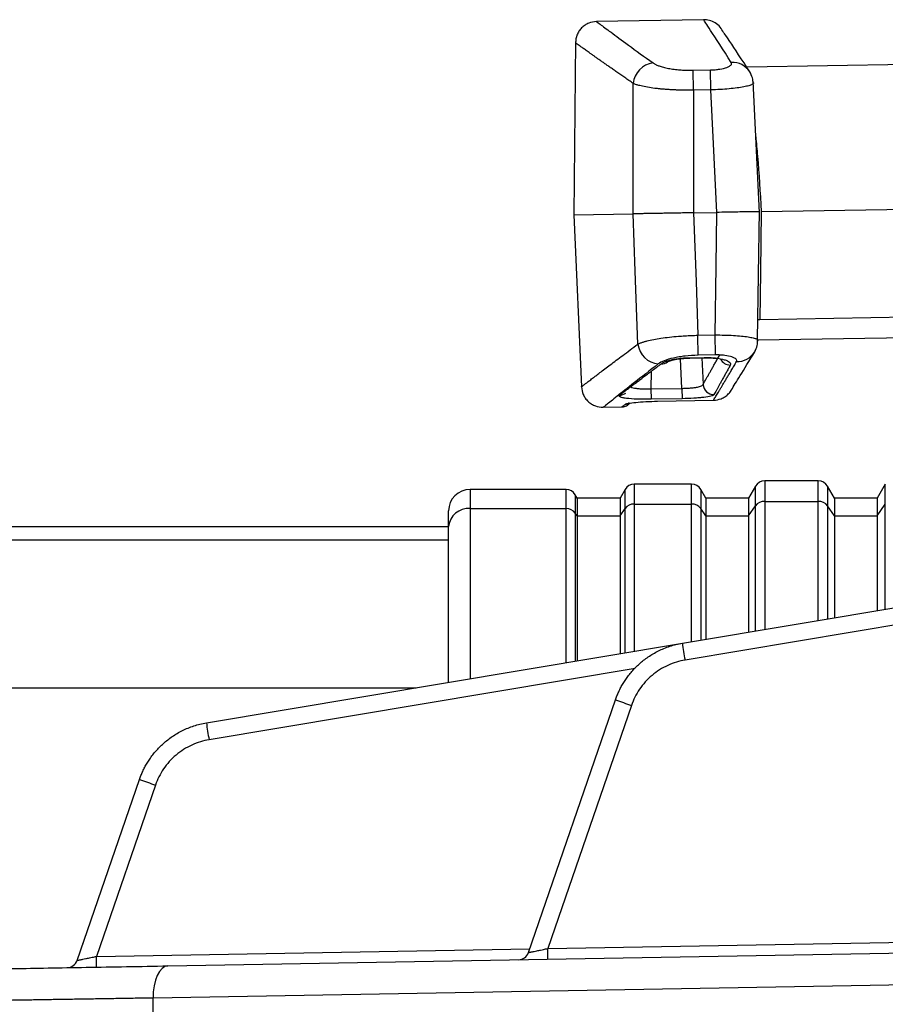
# Model space of a CAD drawing. Header units: millimetres. Extents: x 5 to 597, y 5 to 415.
# Tile 84 of 131: x 286 to 294, y 316 to 325. Entities that reach past the tile are written whole.
import ezdxf

# ---------------------------------------------------------------- set-up
doc = ezdxf.new("R2010")
doc.units = ezdxf.units.MM

msp = doc.modelspace()

# ---------------------------------------------------------------- linework, layer by layer
at = {"color": 7, "linetype": 'Continuous', "lineweight": 25}
for p, q in [((292.5692, 324.8497), (291.5689, 324.8322)), ((292.7588, 324.7256), (292.7553, 324.7307)), ((291.3733, 324.6448), (291.3592, 323.0283)), ((294.8095, 324.4382), (292.9771, 324.4063)), ((292.4731, 324.3779), (292.6334, 324.3807)), ((292.4763, 324.191), (292.4731, 324.3779)), ((292.6367, 324.1938), (292.6334, 324.3807)), ((293.0086, 324.3484), (293.0005, 324.3628)), ((293.0897, 323.0484), (293.0305, 324.2755)), ((292.6367, 324.1938), (292.4763, 324.191)), ((292.4754, 323.0478), (292.6918, 323.0515)), ((293.0733, 321.862), (293.0893, 323.0685)), ((293.0864, 323.0584), (293.0892, 323.0584)), ((293.1063, 323.0588), (296.5651, 323.1191)), ((291.3592, 323.0283), (291.9126, 323.0379)), ((291.3592, 323.0283), (291.4293, 321.4225)), ((292.5162, 321.9052), (292.6766, 321.908)), ((292.5195, 321.7183), (292.5162, 321.9052)), ((292.6798, 321.7211), (292.6766, 321.908)), ((293.073, 321.8401), (293.0732, 321.8563)), ((296.5237, 321.9182), (293.074, 321.858)), ((293.0461, 321.7518), (293.0547, 321.7687)), ((292.441, 321.6955), (292.5747, 321.6978)), ((292.441, 321.6918), (292.5748, 321.6941)), ((292.6798, 321.7211), (292.5195, 321.7183)), ((292.5747, 321.6978), (292.5748, 321.6941)), ((292.0782, 321.4045), (292.3661, 321.4095)), ((292.0782, 321.4045), (292.0799, 321.3077)), ((292.3661, 321.4095), (292.3678, 321.3127)), ((292.3678, 321.3127), (292.0799, 321.3077)), ((291.6248, 321.2326), (291.8046, 321.2358)), ((292.14, 321.2892), (292.6608, 321.2983)), ((292.14, 321.2888), (292.6608, 321.2979)), ((292.14, 321.2892), (292.14, 321.2888)), ((292.4568, 320.516), (291.9223, 320.516)), ((293.0531, 320.496), (292.9896, 320.386)), ((293.6394, 320.546), (293.1397, 320.546)), ((293.7896, 320.386), (293.726, 320.496)), ((294.2646, 320.516), (294.1896, 320.386)), ((291.2856, 320.466), (290.3896, 320.466)), ((291.3896, 320.386), (291.3722, 320.416)), ((291.7896, 320.386), (291.3896, 320.386)), ((291.3896, 320.386), (291.3896, 320.2207)), ((291.8357, 320.466), (291.7896, 320.386)), ((291.7896, 320.386), (291.7896, 320.2207)), ((292.5896, 320.386), (292.5434, 320.466)), ((292.9896, 320.386), (292.5896, 320.386)), ((292.5896, 320.386), (292.5896, 320.2207)), ((292.9896, 320.386), (292.9896, 320.2207)), ((294.1896, 320.386), (293.7896, 320.386)), ((293.7896, 320.386), (293.7896, 320.2207)), ((294.1896, 320.386), (294.1896, 320.2207)), ((291.9223, 320.3296), (292.4568, 320.3296)), ((292.9896, 320.2207), (293.0531, 320.3129)), ((293.1397, 320.3547), (293.6394, 320.3547)), ((293.7896, 320.2207), (293.726, 320.3129)), ((294.1896, 320.2207), (294.2646, 320.3296)), ((290.1896, 320.1201), (290.1896, 320.266)), ((290.3896, 320.2877), (291.2856, 320.2877)), ((291.3896, 320.2207), (291.3722, 320.2458)), ((291.3896, 320.2207), (291.3896, 318.8673)), ((291.3896, 320.2207), (291.7896, 320.2207)), ((291.7896, 320.2207), (291.8357, 320.2877)), ((291.7896, 320.2207), (291.7896, 318.9343)), ((292.5896, 320.2207), (292.5434, 320.2877)), ((292.5896, 320.2207), (292.5896, 319.0681)), ((292.5896, 320.2207), (292.9896, 320.2207)), ((292.9896, 320.2207), (292.9896, 319.1351)), ((293.7896, 320.2207), (293.7896, 319.2689)), ((293.7896, 320.2207), (294.1896, 320.2207)), ((294.1896, 320.2207), (294.1896, 319.3359)), ((290.1896, 320.116), (275.1896, 320.116)), ((290.1896, 318.6665), (290.1896, 320.1201)), ((275.1896, 319.9945), (290.1896, 319.9945)), ((292.3707, 319.0315), (295.7791, 319.6019)), ((295.8041, 319.4441), (292.3957, 318.8737)), ((287.9294, 318.2883), (292.3707, 319.0315)), ((275.1896, 318.616), (289.888, 318.616)), ((290.9344, 316.1448), (291.7463, 318.5029)), ((291.8962, 318.4508), (291.115, 316.1821)), ((286.7237, 316.0713), (287.3051, 317.7597)), ((287.455, 317.7076), (286.9044, 316.1086)), ((287.5707, 316.0203), (296.7943, 316.1813)), ((296.656, 315.8813), (287.4324, 315.7203)), ((287.4324, 315.5474), (287.4324, 315.7203))]:
    msp.add_line(p, q, dxfattribs=at)
at = {"color": 8, "linetype": 'Continuous', "lineweight": 25}
for p, q in [((293.0727, 322.0534), (293.0951, 322.0532)), ((293.0951, 322.0532), (296.5299, 322.1131)), ((292.3661, 321.4095), (292.3545, 321.6864)), ((292.441, 321.6955), (292.441, 321.6918)), ((292.5536, 321.6937), (292.564, 321.4456)), ((292.0805, 321.569), (292.0782, 321.4045)), ((292.6608, 321.2983), (292.6608, 321.2979)), ((291.9223, 320.516), (291.9223, 320.3296)), ((292.4568, 320.3296), (292.4568, 320.516)), ((293.0531, 320.3129), (293.0531, 320.496)), ((293.1397, 320.546), (293.1397, 320.3547)), ((293.6394, 320.3547), (293.6394, 320.546)), ((293.726, 320.496), (293.726, 320.3129)), ((294.2646, 320.3296), (294.2646, 320.516)), ((290.3896, 320.466), (290.3896, 320.2877)), ((291.2856, 320.2877), (291.2856, 320.466)), ((291.3722, 320.416), (291.3722, 320.2458)), ((291.8357, 320.2877), (291.8357, 320.466)), ((292.5434, 320.466), (292.5434, 320.2877)), ((291.9223, 320.3296), (291.9223, 318.9565)), ((292.4568, 319.0459), (292.4568, 320.3296)), ((293.0531, 319.1457), (293.0531, 320.3129)), ((293.1397, 320.3547), (293.1397, 319.1602)), ((293.6394, 319.2438), (293.6394, 320.3547)), ((293.726, 320.3129), (293.726, 319.2583)), ((294.2646, 319.3484), (294.2646, 320.3296)), ((290.3896, 320.2877), (290.3896, 318.7)), ((291.2856, 318.8499), (291.2856, 320.2877)), ((291.3722, 320.2458), (291.3722, 318.8644)), ((291.8357, 318.942), (291.8357, 320.2877)), ((292.5434, 320.2877), (292.5434, 319.0604)), ((291.9299, 318.7957), (287.9545, 318.1305)), ((291.115, 316.1821), (295.6097, 316.2606)), ((286.9044, 316.1086), (290.9462, 316.1792))]:
    msp.add_line(p, q, dxfattribs=at)
at = {"color": 7, "linetype": 'Continuous', "lineweight": 25, "flags": 128}
for points in [[(291.9126, 323.0379), (291.9128, 323.719), (291.913, 324.2542)], [(292.4763, 324.191), (292.4758, 323.5508), (292.4754, 323.0478)], [(292.6918, 323.0515), (292.6609, 323.6912), (292.6367, 324.1938)], [(292.4754, 323.0478), (292.4983, 322.4079), (292.5162, 321.9052)], [(292.6766, 321.908), (292.6851, 322.5484), (292.6918, 323.0515)], [(293.1061, 323.0588), (293.1, 322.4956), (293.0951, 322.0532)], [(291.9555, 321.8224), (291.9314, 322.5031), (291.9126, 323.0379)], [(287.5707, 316.0203), (287.5429, 316.0141), (287.5164, 315.9967), (287.4922, 315.9688), (287.4711, 315.9315), (287.4541, 315.8862), (287.4416, 315.8345), (287.4343, 315.7785), (287.4324, 315.7203)]]:
    msp.add_lwpolyline(points, dxfattribs=at)
at = {"color": 7, "linetype": 'Continuous', "lineweight": 25}
for centre, radius, start, end in [((292.1246, 324.2349), 0.2125, 97.32055, 174.78575), ((292.1663, 321.8491), 0.2125, 187.21425, 264.67945), ((292.6644, 321.4515), 0.1006, 183.31896, 270.4915), ((291.9223, 320.416), 0.1, 90, 150), ((292.4568, 320.416), 0.1, 30, 90), ((293.1397, 320.446), 0.1, 90, 150), ((293.6394, 320.446), 0.1, 30, 90), ((290.3896, 320.266), 0.2, 90, 180), ((291.2856, 320.366), 0.1, 30, 90), ((291.9195, 320.225), 0.1047, 88.46131, 143.16978), ((292.4596, 320.225), 0.1047, 36.83022, 91.53869), ((293.1369, 320.2501), 0.1047, 88.46131, 143.16978), ((293.6423, 320.2501), 0.1047, 36.83022, 91.53869), ((290.3747, 320.1024), 0.186, 85.40494, 174.51339), ((291.2884, 320.1831), 0.1047, 36.83022, 91.53869), ((296.965, 319.6788), 4.6397, 188.01957, 189.99275), ((296.3918, 331.6283), 13.9232, 250.50937, 251.16236), ((292.5237, 318.9356), 4.6397, 188.01957, 189.99275), ((291.9506, 330.8851), 13.9232, 250.50937, 251.16236), ((288.2506, 316.1071), 2.8654, 359.50031, 1.49973), ((286.6291, 316.1038), 0.1, 271, 341), ((284.0399, 316.0336), 2.8654, 359.50031, 1.49973), ((290.8398, 316.1773), 0.1, 271, 341)]:
    msp.add_arc(centre, radius, start, end, dxfattribs=at)
at = {"color": 8, "linetype": 'Continuous', "lineweight": 25}
for centre, radius, start, end in [((292.8412, 324.2616), 0.1888, 32.42438, 94.10402), ((292.8202, 321.7296), 0.1034, 206.01961, 268.92115), ((292.8833, 321.8475), 0.1888, 267.89611, 329.55983), ((292.1816, 321.7251), 0.0858, 265.24256, 305.78903), ((291.7865, 321.4417), 0.0957, 269.43049, 307.43197), ((291.8401, 321.3616), 0.099, 270.627, 293.24189)]:
    msp.add_arc(centre, radius, start, end, dxfattribs=at)
at = {"color": 7, "linetype": 'Continuous', "lineweight": 25}
for points, knots in [([(291.5697, 324.8322), (291.545, 324.8292), (291.507, 324.8246), (291.4615, 324.7996), (291.4302, 324.7741), (291.4049, 324.7425), (291.3804, 324.6968), (291.376, 324.6587), (291.3732, 324.634)], [0, 0, 0, 0, 0.239815, 0.368591, 0.5, 0.631409, 0.760185, 1, 1, 1, 1]), ([(292.7555, 324.7302), (292.7459, 324.7478), (292.7264, 324.7833), (292.6792, 324.8219), (292.6252, 324.8462), (292.5873, 324.8485), (292.5689, 324.8497)], [0, 0, 0, 0, 0.254928, 0.513643, 0.765076, 1, 1, 1, 1]), ([(293.0002, 324.3634), (292.9274, 324.4741), (292.7868, 324.6878), (292.7685, 324.7122), (292.7597, 324.724)], [0, 0, 0, 0, 0.517994, 1, 1, 1, 1]), ([(291.913, 324.2542), (291.8994, 324.2637), (291.8721, 324.2826), (291.8332, 324.3097), (291.7958, 324.3358), (291.7601, 324.3607), (291.726, 324.3846), (291.6936, 324.4073), (291.6627, 324.429), (291.6335, 324.4495), (291.6059, 324.469), (291.5799, 324.4873), (291.5555, 324.5046), (291.5327, 324.5208), (291.5048, 324.5405), (291.4739, 324.5624), (291.4428, 324.5845), (291.4174, 324.6025), (291.3976, 324.6166), (291.3836, 324.6266), (291.3749, 324.6328), (291.3738, 324.6336), (291.3732, 324.634)], [0, 0, 0, 0, 0.039451, 0.078717, 0.117801, 0.156704, 0.19543, 0.233983, 0.272364, 0.310577, 0.348624, 0.38651, 0.424237, 0.461808, 0.499226, 0.571421, 0.643357, 0.715059, 0.78655, 0.857854, 0.928996, 1, 1, 1, 1]), ([(292.0975, 324.4456), (292.1004, 324.4437), (292.1061, 324.4397), (292.1164, 324.434), (292.1278, 324.4284), (292.1405, 324.423), (292.1614, 324.4152), (292.1934, 324.4055), (292.2404, 324.3951), (292.2929, 324.3868), (292.344, 324.3816), (292.3906, 324.3788), (292.4316, 324.3775), (292.4592, 324.3778), (292.4731, 324.3779)], [0, 0, 0, 0, 0.050532, 0.100707, 0.150693, 0.200659, 0.250776, 0.376335, 0.50064, 0.625944, 0.750305, 0.833837, 0.916728, 1, 1, 1, 1]), ([(292.6334, 324.3807), (292.6484, 324.381), (292.6631, 324.3817), (292.6919, 324.3842), (292.7061, 324.3859), (292.7456, 324.3921), (292.7689, 324.398), (292.8046, 324.4113), (292.8175, 324.4189), (292.8314, 324.4345), (292.8325, 324.4423), (292.8277, 324.4499)], [0, 0, 0, 0, 0.125, 0.125, 0.25, 0.25, 0.5, 0.5, 0.75, 0.75, 1, 1, 1, 1]), ([(293.0311, 324.2518), (293.0306, 324.2702), (293.0295, 324.3078), (293.0101, 324.3446), (293.0002, 324.3634)], [0, 0, 0, 0, 0.490858, 1, 1, 1, 1]), ([(292.4763, 324.191), (292.4648, 324.1909), (292.4414, 324.1907), (292.4062, 324.191), (292.3707, 324.1916), (292.3351, 324.1926), (292.2996, 324.194), (292.2645, 324.1958), (292.2298, 324.198), (292.1959, 324.2006), (292.163, 324.2036), (292.1176, 324.2084), (292.0605, 324.2162), (292.0089, 324.2257), (291.9698, 324.235), (291.939, 324.2437), (291.9222, 324.2505), (291.913, 324.2542)], [0, 0, 0, 0, 0.047134, 0.095077, 0.143773, 0.193159, 0.243163, 0.293709, 0.344712, 0.396086, 0.447738, 0.499574, 0.618556, 0.749232, 0.81482, 0.898969, 1, 1, 1, 1]), ([(293.0283, 324.2653), (293.0323, 324.262), (293.0374, 324.2579), (293.0312, 324.2533), (293.0299, 324.2523)], [0, 0, 0, 0, 0.791367, 1, 1, 1, 1]), ([(292.4754, 323.0478), (292.4639, 323.0476), (292.441, 323.0472), (292.4069, 323.0466), (292.373, 323.046), (292.3396, 323.0454), (292.3068, 323.0448), (292.2749, 323.0442), (292.2439, 323.0437), (292.214, 323.0432), (292.1853, 323.0427), (292.1579, 323.0422), (292.1243, 323.0416), (292.0852, 323.0409), (292.0421, 323.0402), (292.0022, 323.0395), (291.9668, 323.0389), (291.936, 323.0383), (291.9204, 323.0381), (291.9126, 323.0379)], [0, 0, 0, 0, 0.047012, 0.094005, 0.140881, 0.187546, 0.233905, 0.279868, 0.325346, 0.370257, 0.414522, 0.45807, 0.500834, 0.579569, 0.66074, 0.743898, 0.828535, 0.914095, 1, 1, 1, 1]), ([(293.0878, 323.0584), (293.0843, 323.0583), (293.0767, 323.0581), (293.0438, 323.0576), (292.9982, 323.0569), (292.9403, 323.0558), (292.8686, 323.0545), (292.7837, 323.0531), (292.7226, 323.0521), (292.6918, 323.0515)], [0, 0, 0, 0, 0.129798, 0.275905, 0.408285, 0.540539, 0.686528, 0.84163, 1, 1, 1, 1]), ([(291.9555, 321.8224), (291.9593, 321.8242), (291.9667, 321.8277), (291.9794, 321.8327), (291.9923, 321.8373), (292.0052, 321.8415), (292.0178, 321.8453), (292.0297, 321.8486), (292.0562, 321.8556), (292.1008, 321.8654), (292.1717, 321.8776), (292.2491, 321.8878), (292.3251, 321.8953), (292.394, 321.9002), (292.4549, 321.9034), (292.4959, 321.9046), (292.5162, 321.9052)], [0, 0, 0, 0, 0.045036, 0.08721, 0.12634, 0.162271, 0.194872, 0.22404, 0.249689, 0.380297, 0.499223, 0.626757, 0.748935, 0.833171, 0.917003, 1, 1, 1, 1]), ([(293.0458, 321.7512), (293.055, 321.7703), (293.0732, 321.8077), (293.073, 321.8454), (293.0728, 321.8639)], [0, 0, 0, 0, 0.5107219, 1, 1, 1, 1]), ([(293.0717, 321.8633), (293.073, 321.8624), (293.0794, 321.858), (293.0744, 321.8537), (293.0705, 321.8502)], [0, 0, 0, 0, 0.206759, 1, 1, 1, 1]), ([(291.4293, 321.424), (291.4294, 321.4241), (291.4297, 321.4244), (291.4322, 321.4262), (291.436, 321.4292), (291.4415, 321.4335), (291.4486, 321.4389), (291.4572, 321.4455), (291.4675, 321.4533), (291.4793, 321.4624), (291.4927, 321.4726), (291.5077, 321.4841), (291.5242, 321.4967), (291.5424, 321.5106), (291.5675, 321.5297), (291.6014, 321.5555), (291.6465, 321.5898), (291.6971, 321.6282), (291.7532, 321.6706), (291.8149, 321.7171), (291.8818, 321.7673), (291.9308, 321.804), (291.9555, 321.8224)], [0, 0, 0, 0, 0.037972, 0.07598, 0.114028, 0.15212, 0.190259, 0.228449, 0.266694, 0.304998, 0.343364, 0.381795, 0.420296, 0.458871, 0.497522, 0.567579, 0.638178, 0.709339, 0.781082, 0.853428, 0.926394, 1, 1, 1, 1]), ([(292.5195, 321.7183), (292.4776, 321.7176), (292.4358, 321.7149), (292.3772, 321.7083), (292.3584, 321.7057), (292.3219, 321.6997), (292.3042, 321.6962), (292.255, 321.6852), (292.2262, 321.6765), (292.1784, 321.6578), (292.1599, 321.6479), (292.1466, 321.6376)], [0, 0, 0, 0, 0.25, 0.25, 0.375, 0.375, 0.5, 0.5, 0.75, 0.75, 1, 1, 1, 1]), ([(292.1744, 321.6396), (292.177, 321.6415), (292.1822, 321.6451), (292.1917, 321.6503), (292.2026, 321.6555), (292.2189, 321.6621), (292.2426, 321.6699), (292.2759, 321.6781), (292.3132, 321.6851), (292.3538, 321.6904), (292.3967, 321.6942), (292.4262, 321.6951), (292.441, 321.6955)], [0, 0, 0, 0, 0.062802, 0.125131, 0.18732, 0.249703, 0.374888, 0.499309, 0.624496, 0.749044, 0.874639, 1, 1, 1, 1]), ([(292.232, 321.6558), (292.2366, 321.6584), (292.2466, 321.6641), (292.2875, 321.6763), (292.3407, 321.6854), (292.3948, 321.6905), (292.4253, 321.6915), (292.441, 321.6919)], [0, 0, 0, 0, 0.197297, 0.428896, 0.695662, 0.842861, 1, 1, 1, 1]), ([(292.564, 321.4456), (292.5676, 321.452), (292.5749, 321.4648), (292.587, 321.4862), (292.6, 321.5092), (292.614, 321.5339), (292.6289, 321.5603), (292.6448, 321.5885), (292.6616, 321.6184), (292.6794, 321.6501), (292.698, 321.6833), (292.7112, 321.7069), (292.7178, 321.7187)], [0, 0, 0, 0, 0.099666, 0.199368, 0.299121, 0.398939, 0.498836, 0.598826, 0.698923, 0.799142, 0.899496, 1, 1, 1, 1]), ([(292.5747, 321.6978), (292.5928, 321.6982), (292.6106, 321.6979), (292.6454, 321.6963), (292.6627, 321.6949), (292.7109, 321.6894), (292.7397, 321.6837), (292.7736, 321.6733), (292.7835, 321.6695), (292.7999, 321.6615), (292.8064, 321.6573), (292.8208, 321.6442), (292.8232, 321.6351), (292.8183, 321.6262)], [0, 0, 0, 0, 0.125, 0.125, 0.25, 0.25, 0.5, 0.5, 0.625, 0.625, 0.75, 0.75, 1, 1, 1, 1]), ([(292.5748, 321.6943), (292.593, 321.6943), (292.6274, 321.6944), (292.6681, 321.6919), (292.6911, 321.6895), (292.6973, 321.6899), (292.6979, 321.6899)], [0, 0, 0, 0, 0.361151, 0.683957, 0.971194, 1, 1, 1, 1]), ([(292.8764, 321.6588), (292.881, 321.6665), (292.8796, 321.6743), (292.8651, 321.6894), (292.852, 321.6965), (292.8157, 321.7086), (292.7923, 321.7137), (292.7526, 321.7185), (292.7384, 321.7197), (292.7095, 321.7212), (292.6948, 321.7214), (292.6798, 321.7211)], [0, 0, 0, 0, 0.25, 0.25, 0.5, 0.5, 0.75, 0.75, 0.875, 0.875, 1, 1, 1, 1]), ([(292.8286, 321.3942), (292.8518, 321.4319), (292.8984, 321.5077), (292.9965, 321.6699), (293.0458, 321.7512)], [0, 0, 0, 0, 0.498256, 1, 1, 1, 1]), ([(291.7856, 321.346), (291.7932, 321.3519), (291.8085, 321.3635), (291.8335, 321.3825), (291.86, 321.4027), (291.8883, 321.4242), (291.9182, 321.4469), (291.9498, 321.4708), (291.983, 321.4959), (292.0179, 321.5223), (292.0545, 321.5498), (292.0928, 321.5785), (292.1326, 321.6084), (292.1605, 321.6292), (292.1744, 321.6396)], [0, 0, 0, 0, 0.082514, 0.165128, 0.247856, 0.330714, 0.413716, 0.496878, 0.580213, 0.663736, 0.747462, 0.831405, 0.91558, 1, 1, 1, 1]), ([(292.6608, 321.2983), (292.6635, 321.3028), (292.669, 321.3118), (292.6785, 321.3276), (292.689, 321.3451), (292.7007, 321.3644), (292.7134, 321.3855), (292.7272, 321.4085), (292.742, 321.4332), (292.758, 321.4599), (292.775, 321.4883), (292.7931, 321.5186), (292.8122, 321.5508), (292.8325, 321.5849), (292.8538, 321.6207), (292.8688, 321.6461), (292.8764, 321.6588)], [0, 0, 0, 0, 0.070179, 0.140535, 0.211072, 0.281794, 0.352704, 0.423806, 0.495104, 0.566603, 0.638305, 0.710214, 0.782335, 0.85467, 0.927224, 1, 1, 1, 1]), ([(292.8183, 321.6262), (292.8116, 321.6142), (292.7984, 321.5902), (292.7798, 321.5564), (292.762, 321.5244), (292.7453, 321.4942), (292.7295, 321.4658), (292.7147, 321.4392), (292.7008, 321.4144), (292.688, 321.3914), (292.676, 321.37), (292.6689, 321.3572), (292.6653, 321.3509)], [0, 0, 0, 0, 0.101453, 0.202572, 0.303361, 0.403824, 0.503965, 0.603789, 0.7033, 0.802502, 0.901401, 1, 1, 1, 1]), ([(291.4293, 321.424), (291.4329, 321.3994), (291.4386, 321.3615), (291.4647, 321.3166), (291.4911, 321.286), (291.5232, 321.2616), (291.5696, 321.2382), (291.6078, 321.2349), (291.6326, 321.2328)], [0, 0, 0, 0, 0.239815, 0.368591, 0.5, 0.631409, 0.760185, 1, 1, 1, 1]), ([(292.3661, 321.4095), (292.3721, 321.4096), (292.3844, 321.4097), (292.4028, 321.4103), (292.421, 321.4112), (292.439, 321.4123), (292.4563, 321.4138), (292.4728, 321.4155), (292.4882, 321.4175), (292.5052, 321.4202), (292.524, 321.4243), (292.543, 321.4301), (292.5584, 321.4372), (292.5621, 321.4427), (292.564, 321.4456)], [0, 0, 0, 0, 0.060621, 0.12231, 0.184831, 0.247925, 0.311315, 0.374721, 0.437861, 0.500466, 0.599935, 0.718565, 0.853437, 1, 1, 1, 1]), ([(292.6608, 321.2983), (292.6856, 321.3013), (292.7237, 321.3059), (292.7695, 321.3307), (292.8004, 321.3566), (292.8207, 321.3795), (292.8281, 321.3943), (292.8295, 321.3971)], [0, 0, 0, 0, 0.362475, 0.557193, 0.75592, 0.954649, 1, 1, 1, 1]), ([(292.0799, 321.3077), (292.0576, 321.3073), (292.0357, 321.3072), (291.9927, 321.3075), (291.9714, 321.3079), (291.9118, 321.3099), (291.8763, 321.3124), (291.8347, 321.3176), (291.8226, 321.3196), (291.8029, 321.324), (291.7953, 321.3264), (291.779, 321.3342), (291.7776, 321.3399), (291.7856, 321.346)], [0, 0, 0, 0, 0.125, 0.125, 0.25, 0.25, 0.5, 0.5, 0.625, 0.625, 0.75, 0.75, 1, 1, 1, 1]), ([(292.6653, 321.3509), (292.6625, 321.3459), (292.6531, 321.3412), (292.6211, 321.3325), (292.599, 321.3286), (292.5583, 321.3235), (292.5436, 321.322), (292.5121, 321.3192), (292.4952, 321.3179), (292.4431, 321.3148), (292.4057, 321.3134), (292.3678, 321.3127)], [0, 0, 0, 0, 0.25, 0.25, 0.5, 0.5, 0.625, 0.625, 0.75, 0.75, 1, 1, 1, 1]), ([(291.8046, 321.2357), (291.8106, 321.2362), (291.8229, 321.237), (291.841, 321.2427), (291.8586, 321.2517), (291.8686, 321.2606), (291.8736, 321.2651)], [0, 0, 0, 0, 0.233877, 0.48108, 0.737996, 1, 1, 1, 1]), ([(291.8412, 321.2627), (291.8447, 321.2652), (291.8547, 321.2679), (291.8878, 321.2735), (291.9101, 321.2763), (291.9648, 321.2814), (291.9958, 321.2836), (292.0664, 321.2873), (292.1027, 321.2885), (292.14, 321.2892)], [0, 0, 0, 0, 0.25, 0.25, 0.5, 0.5, 0.75, 0.75, 1, 1, 1, 1]), ([(291.7463, 318.5029), (291.7509, 318.5156), (291.7601, 318.5412), (291.7767, 318.5793), (291.7958, 318.6177), (291.8175, 318.6561), (291.842, 318.6943), (291.8695, 318.7321), (291.8999, 318.7692), (291.9334, 318.8053), (291.9701, 318.8401), (292.0098, 318.8733), (292.0527, 318.9046), (292.0987, 318.9337), (292.1477, 318.9601), (292.1996, 318.9836), (292.2542, 319.0036), (292.3114, 319.0202), (292.3508, 319.0277), (292.3707, 319.0315)], [0, 0, 0, 0, 0.046896, 0.095283, 0.145161, 0.19653, 0.24939, 0.303741, 0.359583, 0.416916, 0.47574, 0.536055, 0.59786, 0.661157, 0.725944, 0.792222, 0.859991, 0.92925, 1, 1, 1, 1]), ([(292.3957, 318.8737), (292.3419, 318.8647), (292.2873, 318.8484), (292.1826, 318.8005), (292.1326, 318.7688), (292.0431, 318.693), (292.0036, 318.6489), (291.9391, 318.5535), (291.914, 318.5024), (291.8962, 318.4508)], [0, 0, 0, 0, 0.25, 0.25, 0.5, 0.5, 0.75, 0.75, 1, 1, 1, 1]), ([(287.3051, 317.7597), (287.3096, 317.7723), (287.3189, 317.798), (287.3355, 317.8361), (287.3545, 317.8745), (287.3762, 317.9129), (287.4008, 317.9511), (287.4282, 317.9889), (287.4587, 318.0259), (287.4922, 318.062), (287.5288, 318.0969), (287.5686, 318.1301), (287.6115, 318.1614), (287.6574, 318.1905), (287.7064, 318.2169), (287.7583, 318.2404), (287.813, 318.2604), (287.8702, 318.277), (287.9095, 318.2845), (287.9294, 318.2883)], [0, 0, 0, 0, 0.046896, 0.095283, 0.145161, 0.19653, 0.24939, 0.303741, 0.359583, 0.416916, 0.47574, 0.536055, 0.59786, 0.661157, 0.725944, 0.792222, 0.859991, 0.92925, 1, 1, 1, 1]), ([(287.9545, 318.1305), (287.9007, 318.1215), (287.8461, 318.1052), (287.7414, 318.0572), (287.6913, 318.0256), (287.6018, 317.9498), (287.5624, 317.9057), (287.4978, 317.8103), (287.4727, 317.7592), (287.455, 317.7076)], [0, 0, 0, 0, 0.25, 0.25, 0.5, 0.5, 0.75, 0.75, 1, 1, 1, 1]), ([(290.9344, 316.1448), (290.9346, 316.1448), (290.935, 316.1449), (290.9383, 316.1457), (290.9436, 316.1469), (290.9512, 316.1484), (290.961, 316.1504), (290.973, 316.1529), (290.9902, 316.1564), (291.0149, 316.1616), (291.0451, 316.1677), (291.0792, 316.1748), (291.1018, 316.1794), (291.115, 316.1821)], [0, 0, 0, 0, 0.062912, 0.127154, 0.192977, 0.260613, 0.330277, 0.402166, 0.476458, 0.601536, 0.743958, 0.8504, 1, 1, 1, 1]), ([(286.7237, 316.0713), (286.7239, 316.0713), (286.7243, 316.0714), (286.7276, 316.0722), (286.733, 316.0734), (286.7405, 316.0749), (286.7503, 316.077), (286.7623, 316.0794), (286.7795, 316.0829), (286.8042, 316.0881), (286.8345, 316.0942), (286.8685, 316.1013), (286.8911, 316.1059), (286.9044, 316.1086)], [0, 0, 0, 0, 0.062912, 0.127154, 0.192977, 0.260613, 0.330277, 0.402166, 0.476458, 0.601536, 0.743958, 0.8504, 1, 1, 1, 1]), ([(285.4843, 315.9838), (285.4843, 315.9838), (285.4991, 315.9841), (285.5573, 315.9851), (285.6006, 315.9859), (285.7132, 315.9878), (285.7824, 315.989), (285.9425, 315.9918), (286.0334, 315.9934), (286.3313, 315.9986), (286.5634, 316.0027), (287.0547, 316.0112), (287.3136, 316.0158), (287.5707, 316.0203)], [0, 0, 0, 0, 0.125, 0.125, 0.25, 0.25, 0.375, 0.375, 0.5, 0.5, 0.75, 0.75, 1, 1, 1, 1]), ([(287.4324, 315.7203), (287.4042, 315.7198), (287.348, 315.7189), (287.2654, 315.7176), (287.1844, 315.7163), (287.105, 315.715), (287.0274, 315.7137), (286.9514, 315.7125), (286.8771, 315.7113), (286.8045, 315.7101), (286.7336, 315.709), (286.6645, 315.7079), (286.5971, 315.7068), (286.5314, 315.7057), (286.4675, 315.7047), (286.4053, 315.7037), (286.3448, 315.7027), (286.2861, 315.7017), (286.2291, 315.7008), (286.1738, 315.6999), (286.1202, 315.699), (286.0684, 315.6982), (286.0182, 315.6973), (285.9697, 315.6966), (285.9229, 315.6958), (285.8778, 315.6951), (285.8343, 315.6944), (285.7749, 315.6934), (285.7022, 315.6922), (285.62, 315.6909), (285.5448, 315.6897), (285.4767, 315.6886), (285.4159, 315.6876), (285.3623, 315.6867), (285.3159, 315.686), (285.2767, 315.6853), (285.2448, 315.6848), (285.22, 315.6844), (285.2025, 315.6841), (285.1916, 315.6839), (285.1902, 315.6839), (285.1896, 315.6839)], [0, 0, 0, 0, 0.0209549, 0.041772, 0.0624512, 0.0829925, 0.103396, 0.1236617, 0.1437895, 0.1637795, 0.1836316, 0.2033458, 0.2229222, 0.2423608, 0.2616615, 0.2808244, 0.2998494, 0.3187366, 0.3374859, 0.3560974, 0.3745711, 0.3929069, 0.4111049, 0.4291651, 0.4470874, 0.4648719, 0.4825185, 0.5000273, 0.5393622, 0.5785511, 0.617594, 0.6564911, 0.6952422, 0.7338474, 0.7723067, 0.8106202, 0.8487878, 0.8868095, 0.9246855, 0.9624156, 1, 1, 1, 1])]:
    msp.add_open_spline(points, degree=3, knots=knots, dxfattribs=at)
at = {"color": 8, "linetype": 'Continuous', "lineweight": 25}
for points, knots in [([(291.5698, 324.8322), (291.5698, 324.8322), (291.5586, 324.8405), (291.5975, 324.8115), (291.6932, 324.7408), (291.8578, 324.6195), (292.0173, 324.5038), (292.0975, 324.4456)], [0, 0, 0, 0, 0.000544, 0.250122, 0.501034, 0.748814, 1, 1, 1, 1]), ([(292.8277, 324.4499), (292.7527, 324.5662), (292.6029, 324.7983), (292.5804, 324.8323), (292.5692, 324.8492)], [0, 0, 0, 0, 0.500801, 1, 1, 1, 1]), ([(293.0299, 324.2523), (293.0275, 324.2497), (293.0219, 324.2434), (292.9922, 324.2333), (292.9455, 324.2225), (292.883, 324.2126), (292.8085, 324.2041), (292.7249, 324.1974), (292.6661, 324.195), (292.6367, 324.1938)], [0, 0, 0, 0, 0.107714, 0.253802, 0.401496, 0.549717, 0.699004, 0.849588, 1, 1, 1, 1]), ([(293.0555, 323.757), (293.0613, 323.6974), (293.0817, 323.4858), (293.096, 323.2373), (293.1063, 323.0588)], [0, 0, 0, 0, 0.281319, 1, 1, 1, 1]), ([(292.6766, 321.908), (292.706, 321.9078), (292.7648, 321.9075), (292.8485, 321.9037), (292.9233, 321.8979), (292.9861, 321.8901), (293.0332, 321.881), (293.0632, 321.8719), (293.0691, 321.8658), (293.0717, 321.8633)], [0, 0, 0, 0, 0.1502428, 0.3006668, 0.4498258, 0.598182, 0.7458497, 0.8922842, 1, 1, 1, 1]), ([(292.1466, 321.6376), (292.0676, 321.576), (291.9109, 321.4537), (291.7534, 321.329), (291.6512, 321.2477), (291.6388, 321.2378), (291.6326, 321.2328)], [0, 0, 0, 0, 0.2531, 0.502754, 0.752296, 1, 1, 1, 1]), ([(291.8807, 321.4323), (291.8817, 321.4302), (291.8843, 321.4251), (291.8991, 321.4184), (291.9229, 321.4121), (291.9547, 321.4076), (291.9922, 321.4047), (292.0342, 321.4035), (292.0635, 321.4042), (292.0782, 321.4045)], [0, 0, 0, 0, 0.106849, 0.256419, 0.406066, 0.554743, 0.703138, 0.851572, 1, 1, 1, 1]), ([(291.8046, 321.2358), (291.8048, 321.2359), (291.8051, 321.2361), (291.8074, 321.2378), (291.8111, 321.2405), (291.8163, 321.2444), (291.8231, 321.2493), (291.8312, 321.2553), (291.8379, 321.2602), (291.8412, 321.2627)], [0, 0, 0, 0, 0.142654, 0.285334, 0.428065, 0.570871, 0.713779, 0.856814, 1, 1, 1, 1]), ([(291.8741, 321.2709), (291.8712, 321.2705), (291.85, 321.2677), (291.8453, 321.265), (291.8412, 321.2627)], [0, 0, 0, 0, 0.135983, 1, 1, 1, 1])]:
    msp.add_open_spline(points, degree=3, knots=knots, dxfattribs=at)
at = {"color": 7, "linetype": 'Continuous', "lineweight": 25}
msp.add_open_spline([(286.7759, 316.2229), (286.7759, 316.2229), (286.7773, 316.2269), (286.78, 316.2347)], degree=3, dxfattribs=at)

doc.saveas('drawing.dxf')
